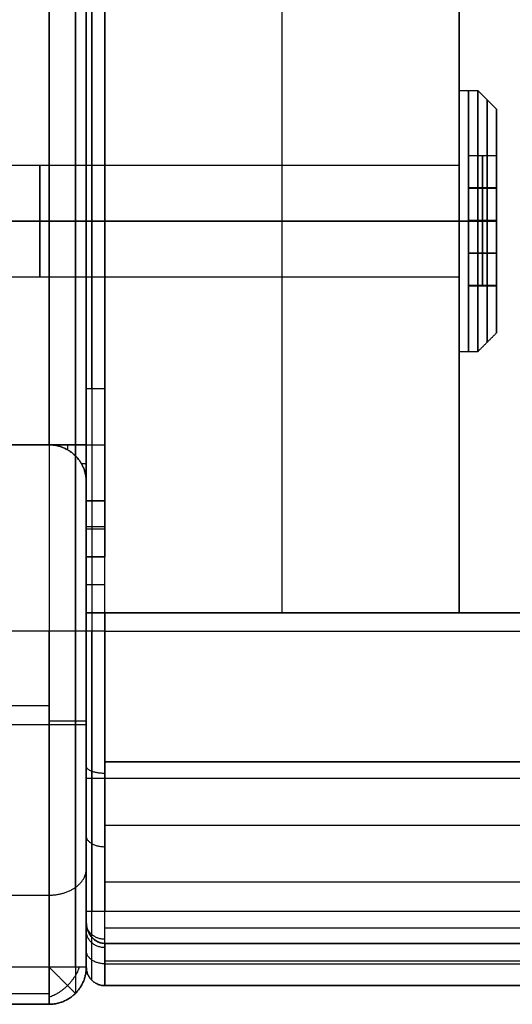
# Model space of a CAD drawing. Header units: millimetres. Extents: x 1640 to 2400, y 0 to 550.
# Tile 2 of 30: x 1666 to 1693, y 0 to 53. Entities that reach past the tile are written whole.
import ezdxf

# ---------------------------------------------------------------- set-up
doc = ezdxf.new("R2010")
doc.units = ezdxf.units.MM
doc.header["$MEASUREMENT"] = 0
doc.layers.add('Little architect__Table', color=7, linetype='Continuous', true_color=0x000000)

msp = doc.modelspace()

# ---------------------------------------------------------------- linework, layer by layer
at = {"layer": 'Little architect__Table'}
for p, q in [((1670, 2.451, 464.016), (1670, 547.549, 464.016)), ((1680.5, 21, 450), (1680.5, 529, 450)), ((1670, 30, 15), (1670, 272, 15)), ((1670, 8.096, 473.501), (1670, 90, 473.501)), ((1690, 70.402, 459.5), (1690, 44.598, 459.5)), ((1670, 44.828, 460), (1670, 70.172, 460)), ((1690, 45, 461), (1690, 49, 461)), ((1692, 48, 461), (1692, 45.509, 461)), ((1670, 47.206, 469), (1670, 47.206, 478)), ((1690, 45.5, 467.062), (1690, 45.5, 454.938)), ((1690.5, 45.509, 460.984), (1692, 45.509, 460.984)), ((1690.5, 38.527, 461), (1690.5, 45.509, 461)), ((1691.25, 45.518, 463), (1691.25, 42.036, 465.031)), ((1691.25, 45.518, 463), (1691.25, 45.5, 458.969)), ((1691.25, 42, 456.969), (1691.25, 45.5, 458.969)), ((1692, 45, 466.196), (1692, 45, 463.302)), ((1692, 45, 458.683), (1692, 45, 455.804)), ((1692, 43.777, 464.016), (1690.5, 43.777, 464.016)), ((1692, 43.75, 457.969), (1690.5, 43.75, 457.969)), ((1690.5, 42.018, 456.979), (1690.5, 42.018, 465.021)), ((1691.25, 42.036, 465.031), (1691.25, 38.536, 463.031)), ((1691.25, 38.518, 459), (1691.25, 42, 456.969)), ((1692, 40.286, 464.031), (1690.5, 40.286, 464.031)), ((1692, 40.259, 457.984), (1690.5, 40.259, 457.984)), ((1670, 21, 460), (1670, 39.172, 460)), ((1690, 39.402, 459.5), (1690, 21, 459.5)), ((1690, 39, 461), (1690, 35, 461)), ((1692, 39, 455.804), (1692, 39, 458.719)), ((1692, 39, 463.296), (1692, 39, 466.196)), ((1690, 38.5, 454.938), (1690, 38.5, 467.062)), ((1690.5, 38.527, 461.016), (1692, 38.527, 461.016)), ((1691.25, 38.518, 459), (1691.25, 38.536, 463.031)), ((1692, 36, 461), (1692, 38.527, 461)), ((1640, 30, 15), (1670, 30, 15)), ((1642, 30, 225), (1668, 30, 225)), ((1669, 29.732, 30), (1669, 30, 30)), ((1669, 30, 450), (1669, 30, 450.268)), ((1669.732, 30, 451), (1670, 30, 451)), ((1669.732, 29, 30), (1670, 29, 30)), ((1670, 2, 226), (1670, 28, 226)), ((1670, 21, 459.5), (2370, 21, 459.5)), ((1670, 21, 459.997), (1670, 2, 459.997)), ((1670, 21, 459.5), (1690, 21, 459.5)), ((1680, 21, 450), (1680, 21, 469)), ((1668, 16), (1642, 16)), ((1670, 16, 2), (1670, 16, 450)), ((1640, 15, 450), (1670, 15, 450)), ((2369, 13, 450), (1671, 13, 450)), ((1670, 12.133, 469), (2370, 12.133, 469)), ((1670, 11.497, 451), (1670, 11.497, 469)), ((1671, 1, 457), (2369, 1, 457)), ((1642, 0, 226), (1668, 0, 226)), ((1642, 0, 455), (1668, 0, 455))]:
    msp.add_line(p, q, dxfattribs=at)
for points, degree, knots in [([(1690, 21, 450), (1690, 22.5, 450), (1690, 24, 450), (1690, 25.5, 450), (1690, 27, 450), (1690, 273, 450), (1690, 519, 450), (1690, 520, 450), (1690, 521, 450), (1690, 525, 450), (1690, 529, 450)], 2, [0, 0, 0, 2.43083, 2.43083, 4.051383, 4.051383, 402.70751, 402.70751, 403.517787, 403.517787, 410, 410, 410]), ([(1690, 21, 469), (1690, 22.5, 469), (1690, 24, 469), (1690, 25.5, 469), (1690, 27, 469), (1690, 273, 469), (1690, 519, 469), (1690, 520, 469), (1690, 521, 469), (1690, 525, 469), (1690, 529, 469)], 2, [-840, -840, -840, -837.56917, -837.56917, -835.948617, -835.948617, -437.29249, -437.29249, -436.482213, -436.482213, -430, -430, -430]), ([(1670, 21, 451), (1670, 21, 453.5), (1670, 21, 456), (1670, 21, 462.5), (1670, 21, 469)], 2, [-744.284636, -744.284636, -744.284636, -739.284636, -739.284636, -726.284636, -726.284636, -726.284636]), ([(1670, 21, 451), (1670, 21, 453.5), (1670, 21, 456), (1670, 21, 462.5), (1670, 21, 469)], 2, [-858, -858, -858, -853, -853, -840, -840, -840]), ([(1671, 21, 450), (1845.5, 21, 450), (2020, 21, 450), (2194.5, 21, 450), (2369, 21, 450)], 2, [-693.715364, -693.715364, -693.715364, -344.715364, -344.715364, 4.284636, 4.284636, 4.284636]), ([(1690, 21, 469), (1690, 21, 462.5), (1690, 21, 456), (1690, 21, 453), (1690, 21, 450)], 2, [840, 840, 840, 853, 853, 859, 859, 859]), ([(1668, 0, 460), (1668, -0.036, 465.242), (1668, 4.347, 475.653), (1668, 14.758, 480.036), (1668, 20, 480)], 3, [-28.27362, -28.27362, -28.27362, -28.27362, -14.136811, 0, 0, 0, 0]), ([(1670, 4.412, 469), (1670, 5.588, 471.042), (1670, 7.173, 472.845), (1670, 9.042, 474.28), (1670, 10.193, 475.164), (1670, 11.451, 475.907), (1670, 12.78, 476.489), (1670, 15.048, 477.481), (1670, 17.522, 478.002), (1670, 20, 478)], 3, [0.542437, 0.542437, 0.542437, 0.542437, 7.610368, 7.610368, 7.610368, 11.963411, 11.963411, 11.963411, 19.390072, 19.390072, 19.390072, 19.390072]), ([(1671, 3.267, 469), (1671, 3.522, 469.475), (1671, 4.459, 471.054), (1671, 6.468, 473.532), (1671, 9.541, 476.023), (1671, 14.135, 478.386), (1671, 17.765, 479.004), (1671, 20, 479)], 3, [-0.000107, -0.000107, -0.000107, -0.000107, 1.500825, 5.078675, 8.656525, 12.234374, 19.390072, 19.390072, 19.390072, 19.390072]), ([(1670, 4.411, 469), (1670, 4.379, 469), (1670.002, 4.313, 469), (1670.014, 4.213, 469), (1670.033, 4.112, 469), (1670.061, 4.012, 469), (1670.097, 3.913, 469), (1670.142, 3.816, 469), (1670.196, 3.725, 469), (1670.258, 3.639, 469), (1670.327, 3.561, 469), (1670.402, 3.49, 469), (1670.482, 3.429, 469), (1670.566, 3.377, 469), (1670.652, 3.335, 469), (1670.74, 3.304, 469), (1670.828, 3.282, 469), (1670.914, 3.269, 469), (1670.972, 3.267, 469), (1671, 3.267, 469)], 3, [-1.686925, -1.686925, -1.686925, -1.686925, -1.589352, -1.489007, -1.386352, -1.281912, -1.176265, -1.070018, -0.963783, -0.85815, -0.753664, -0.650804, -0.549972, -0.451484, -0.355574, -0.2624, -0.172054, -0.084581, 0, 0, 0, 0]), ([(1670, 4.411, 469), (1670, 4.243, 468.71), (1670, 4.084, 468.415), (1670, 3.933, 468.116), (1670, 2.668, 465.612), (1670, 1.997, 462.808), (1670, 2, 460)], 3, [-9.422776, -9.422776, -9.422776, -9.422776, -8.417599, -8.417599, -8.417599, 0, 0, 0, 0]), ([(1671, 3.267, 469), (1671, 3.189, 468.857), (1671, 1.744, 466.086), (1671, 0.996, 462.966), (1671, 1, 460)], 3, [-8.880615, -8.880615, -8.880615, -8.880615, -8.417599, 0, 0, 0, 0])]:
    msp.add_open_spline(points, degree=degree, knots=knots, dxfattribs=at)
for points, degree in [([(1668, 191.5, 450), (1668, 110.75, 450), (1668, 30, 450)], 2), ([(1668, 30, 480), (1668, 110.75, 480), (1668, 191.5, 480)], 2), ([(1668, 30, 30), (1668, 110.75, 30), (1668, 191.5, 30)], 2), ([(1668, 191.5), (1668, 110.75), (1668, 30)], 2), ([(1669.414, 191.5, 479.414), (1669.414, 110.75, 479.414), (1669.414, 30, 479.414)], 2), ([(1669.414, 30, 450.586), (1669.414, 110.75, 450.586), (1669.414, 191.5, 450.586)], 2), ([(1669.414, 191.5, 29.414), (1669.414, 110.75, 29.414), (1669.414, 30, 29.414)], 2), ([(1669.414, 30, 0.586), (1669.414, 110.75, 0.586), (1669.414, 191.5, 0.586)], 2), ([(1670, 191.5, 478), (1670, 110.75, 478), (1670, 30, 478)], 2), ([(1670, 30, 452), (1670, 110.75, 452), (1670, 191.5, 452)], 2), ([(1670, 191.5, 28), (1670, 110.75, 28), (1670, 30, 28)], 2), ([(1670, 30, 2), (1670, 110.75, 2), (1670, 191.5, 2)], 2), ([(1670, 33, 478), (1670, 61.5, 478), (1670, 90, 478)], 2), ([(1670, 90, 451), (1670, 58.5, 451), (1670, 27, 451)], 2), ([(1670, 27, 469), (1670, 58.5, 469), (1670, 90, 469)], 2), ([(1670.293, 90, 450.293), (1670.293, 58.5, 450.293), (1670.293, 27, 450.293)], 2), ([(1671, 27, 450), (1671, 58.5, 450), (1671, 90, 450)], 2), ([(1670.293, 33, 478.707), (1670.293, 61.354, 478.707), (1670.293, 89.708, 478.707)], 2), ([(1671, 89, 479), (1671, 61, 479), (1671, 33, 479)], 2), ([(1690, 49, 461), (1690.5, 49, 461), (1691, 49, 461)], 2), ([(1691, 49, 461), (1691.5, 48.5, 461), (1692, 48, 461)], 2), ([(1690.5, 42.036, 465.031), (1690.5, 43.777, 464.016), (1690.5, 45.518, 463)], 2), ([(1690.5, 45.518, 463), (1691.25, 45.518, 463), (1692, 45.518, 463)], 2), ([(1690.5, 45.5, 458.969), (1690.5, 45.509, 460.984), (1690.5, 45.518, 463)], 2), ([(1692, 45.5, 458.969), (1691.25, 45.5, 458.969), (1690.5, 45.5, 458.969)], 2), ([(1690.5, 45.5, 458.969), (1690.5, 43.75, 457.969), (1690.5, 42, 456.969)], 2), ([(1692, 45.518, 463), (1692, 43.777, 464.016), (1692, 42.036, 465.031)], 2), ([(1692, 45.518, 463), (1692, 45.509, 460.984), (1692, 45.5, 458.969)], 2), ([(1692, 42, 456.969), (1692, 43.75, 457.969), (1692, 45.5, 458.969)], 2), ([(1645, 45, 461), (1657.5, 45, 461), (1670, 45, 461)], 2), ([(1645, 45, 461), (1667.5, 45, 461), (1690, 45, 461)], 2), ([(1670, 45, 461), (1680, 45, 461), (1690, 45, 461)], 2), ([(1645, 42, 458), (1657.5, 42, 458), (1670, 42, 458)], 2), ([(1670, 42, 464), (1657.5, 42, 464), (1645, 42, 464)], 2), ([(1645, 42, 458), (1667.5, 42, 458), (1690, 42, 458)], 2), ([(1690, 42, 464), (1667.5, 42, 464), (1645, 42, 464)], 2), ([(1670, 42, 458), (1680, 42, 458), (1690, 42, 458)], 2), ([(1690, 42, 464), (1680, 42, 464), (1670, 42, 464)], 2), ([(1690, 42, 458), (1690, 42, 456), (1690, 42, 454)], 2), ([(1690, 42, 468), (1690, 42, 466), (1690, 42, 464)], 2), ([(1690, 42, 454), (1690.5, 42, 454), (1691, 42, 454)], 2), ([(1691, 42, 468), (1690.5, 42, 468), (1690, 42, 468)], 2), ([(1692, 42.036, 465.031), (1691.25, 42.036, 465.031), (1690.5, 42.036, 465.031)], 2), ([(1690.5, 38.536, 463.031), (1690.5, 40.286, 464.031), (1690.5, 42.036, 465.031)], 2), ([(1692, 42, 456.969), (1691.25, 42, 456.969), (1690.5, 42, 456.969)], 2), ([(1690.5, 42, 456.969), (1690.5, 40.259, 457.984), (1690.5, 38.518, 459)], 2), ([(1691, 42, 454), (1691.5, 42, 454.5), (1692, 42, 455)], 2), ([(1692, 42, 467), (1691.5, 42, 467.5), (1691, 42, 468)], 2), ([(1692, 42.036, 465.031), (1692, 42.018, 465.021), (1692, 42, 465.011)], 2), ([(1692, 42, 455), (1692, 42, 455.984), (1692, 42, 456.969)], 2), ([(1692, 42, 465.011), (1692, 42, 466.005), (1692, 42, 467)], 2), ([(1692, 38.536, 463.031), (1692, 40.268, 464.021), (1692, 42, 465.011)], 2), ([(1692, 42, 456.969), (1692, 40.259, 457.984), (1692, 38.518, 459)], 2), ([(1645, 39, 461), (1657.5, 39, 461), (1670, 39, 461)], 2), ([(1645, 39, 461), (1667.5, 39, 461), (1690, 39, 461)], 2), ([(1670, 39, 461), (1680, 39, 461), (1690, 39, 461)], 2), ([(1692, 38.536, 463.031), (1691.25, 38.536, 463.031), (1690.5, 38.536, 463.031)], 2), ([(1690.5, 38.518, 459), (1690.5, 38.527, 461.016), (1690.5, 38.536, 463.031)], 2), ([(1692, 38.518, 459), (1691.25, 38.518, 459), (1690.5, 38.518, 459)], 2), ([(1692, 38.518, 459), (1692, 38.527, 461.016), (1692, 38.536, 463.031)], 2), ([(1691, 35, 461), (1691.5, 35.5, 461), (1692, 36, 461)], 2), ([(1690, 35, 461), (1690.5, 35, 461), (1691, 35, 461)], 2), ([(1670, 33, 478), (1670, 30, 478), (1670, 27, 478)], 2), ([(1670.293, 33, 478.707), (1670.293, 30, 478.707), (1670.293, 27, 478.707)], 2), ([(1671, 33, 479), (1671, 30, 479), (1671, 27, 479)], 2), ([(1668, 30, 450), (1655, 30, 450), (1642, 30, 450)], 2), ([(1642, 30), (1655, 30), (1668, 30)], 2), ([(1668, 30, 30), (1655, 30, 30), (1642, 30, 30)], 2), ([(1642, 30), (1655, 30), (1668, 30)], 2), ([(1668, 30, 120), (1668, 30, 237), (1668, 30, 354)], 2), ([(1670, 30, 30), (1669, 30, 30), (1668, 30, 30)], 2), ([(1668, 30), (1668, 16), (1668, 2)], 2), ([(1668, 30, 120), (1668, 30, 75), (1668, 30, 30)], 2), ([(1668, 30, 450), (1668, 30, 402), (1668, 30, 354)], 2), ([(1670, 30, 450), (1669, 30, 450), (1668, 30, 450)], 2), ([(1668, 30, 480), (1668, 25, 480), (1668, 20, 480)], 2), ([(1669.414, 2, 0.586), (1669.414, 16, 0.586), (1669.414, 30, 0.586)], 2), ([(1669.414, 30, 479.414), (1669.414, 25, 479.414), (1669.414, 20, 479.414)], 2), ([(1670, 28, 30), (1670, 29, 30), (1670, 30, 30)], 2), ([(1670, 30, 2), (1670, 16, 2), (1670, 2, 2)], 2), ([(1670, 30, 2), (1670, 30, 16), (1670, 30, 30)], 2), ([(1670, 30, 452), (1670, 30, 451), (1670, 30, 450)], 2), ([(1670, 20, 478), (1670, 25, 478), (1670, 30, 478)], 2), ([(1670, 30, 450), (1670, 16, 450), (1670, 2, 450)], 2), ([(1670, 30, 2), (1670, 30, 15), (1670, 30, 28)], 2), ([(1669.414, 29.414, 120), (1669.414, 29.414, 237), (1669.414, 29.414, 354)], 2), ([(1669.414, 29.414, 354), (1669.414, 29.414, 402), (1669.414, 29.414, 450)], 2), ([(1669.414, 29.414, 30), (1669.414, 29.414, 75), (1669.414, 29.414, 120)], 2), ([(1670, 28, 354), (1670, 28, 237), (1670, 28, 120)], 2), ([(1670, 2, 450), (1670, 15, 450), (1670, 28, 450)], 2), ([(1670, 28, 120), (1670, 28, 75), (1670, 28, 30)], 2), ([(1670, 28, 354), (1670, 28, 402), (1670, 28, 450)], 2), ([(1670, 24, 478), (1670, 25.5, 478), (1670, 27, 478)], 2), ([(1670, 27, 451), (1670, 25.5, 451), (1670, 24, 451)], 2), ([(1670, 24, 469), (1670, 25.5, 469), (1670, 27, 469)], 2), ([(1670.293, 27, 478.707), (1670.293, 25.5, 478.707), (1670.293, 24, 478.707)], 2), ([(1670.293, 27, 450.293), (1670.293, 25.5, 450.293), (1670.293, 24, 450.293)], 2), ([(1671, 27, 479), (1671, 25.5, 479), (1671, 24, 479)], 2), ([(1671, 24, 450), (1671, 25.5, 450), (1671, 27, 450)], 2), ([(1670, 20, 478), (1670, 22, 478), (1670, 24, 478)], 2), ([(1670, 24, 451), (1670, 22.5, 451), (1670, 21, 451)], 2), ([(1670, 21, 469), (1670, 22.5, 469), (1670, 24, 469)], 2), ([(1670.293, 24, 478.707), (1670.293, 22, 478.707), (1670.293, 20, 478.707)], 2), ([(1670.293, 24, 450.293), (1670.293, 22.5, 450.293), (1670.293, 21, 450.293)], 2), ([(1671, 21, 450), (1671, 22.5, 450), (1671, 24, 450)], 2), ([(1671, 20, 479), (1671, 22, 479), (1671, 24, 479)], 2), ([(2370, 21, 469), (2020, 21, 469), (1670, 21, 469)], 2), ([(1670, 21, 469), (1670, 12.706, 469), (1670, 4.411, 469)], 2), ([(1670, 5, 451), (1670, 13, 451), (1670, 21, 451)], 2), ([(1670, 21, 469), (1680, 21, 469), (1690, 21, 469)], 2), ([(1670, 4.412, 469), (1670, 12.706, 469), (1670, 21, 469)], 2), ([(1670.293, 21, 450.293), (1670.293, 13, 450.293), (1670.293, 5, 450.293)], 2), ([(1671, 21, 450), (1671, 13, 450), (1671, 5, 450)], 2), ([(1690, 21, 450), (1680.5, 21, 450), (1671, 21, 450)], 2), ([(1668, 20, 480), (1655, 20, 480), (1642, 20, 480)], 2), ([(1669.414, 20, 479.414), (1669.414, 14.912, 479.449), (1669.414, 4.805, 475.195), (1669.414, 0.551, 465.088), (1669.414, 0.586, 460)], 3), ([(1670, 2, 460), (1670, 1.968, 464.718), (1670, 5.912, 474.088), (1670, 15.282, 478.032), (1670, 20, 478)], 3), ([(1671, 20, 479), (1787.333, 20, 479), (1903.667, 20, 479), (2020, 20, 479)], 3), ([(1671, 13.007, 477.667), (1787.333, 13.007, 477.667), (1903.667, 13.007, 477.667), (2020, 13.007, 477.667)], 3), ([(1671, 9.603, 475.903), (1787.333, 9.603, 475.903), (1903.667, 9.603, 475.903), (2020, 9.603, 475.903)], 3), ([(1671, 6.565, 473.435), (1787.333, 6.565, 473.435), (1903.667, 6.565, 473.435), (2020, 6.565, 473.435)], 3), ([(1642, 5.858, 474.142), (1655, 5.858, 474.142), (1668, 5.858, 474.142)], 2), ([(1670, 2, 454), (1670, 1.995, 453.214), (1670, 2.652, 451.652), (1670, 4.214, 450.995), (1670, 5, 451)], 3), ([(1671, 5, 450), (1845.5, 5, 450), (2020, 5, 450)], 2), ([(1671, 3.267, 469), (1670.383, 3.267, 469), (1670, 3.847, 469), (1670, 4.412, 469)], 3), ([(1671, 4.097, 470.397), (1787.333, 4.097, 470.397), (1903.667, 4.097, 470.397), (2020, 4.097, 470.397)], 3), ([(1671, 3.267, 469), (1787.333, 3.267, 469), (1903.667, 3.267, 469), (2020, 3.267, 469)], 3), ([(2020, 3.267, 469), (1903.667, 3.267, 469), (1787.333, 3.267, 469), (1671, 3.267, 469)], 3), ([(1671, 2.333, 466.993), (1787.333, 2.333, 466.993), (1903.667, 2.333, 466.993), (2020, 2.333, 466.993)], 3), ([(1671, 2.172, 451.172), (1845.5, 2.172, 451.172), (2020, 2.172, 451.172)], 2), ([(1668, 2), (1655, 2), (1642, 2)], 2), ([(1670, 2, 120), (1670, 2, 237), (1670, 2, 354)], 2), ([(1670, 2, 2), (1670, 2, 16), (1670, 2, 30)], 2), ([(1670, 2, 450), (1670, 2, 402), (1670, 2, 354)], 2), ([(1670, 2, 120), (1670, 2, 75), (1670, 2, 30)], 2), ([(1670, 2, 450), (1670, 2, 455), (1670, 2, 460)], 2), ([(1670, 2, 460), (1670, 2, 458), (1670, 2, 456)], 2), ([(1670, 2, 456), (1670, 2, 455), (1670, 2, 454)], 2), ([(1670.293, 1.293, 456), (1670.293, 1.293, 458), (1670.293, 1.293, 460)], 2), ([(1670.293, 1.293, 456), (1670.293, 1.293, 455), (1670.293, 1.293, 454)], 2), ([(1642, 0.586, 0.586), (1655, 0.586, 0.586), (1668, 0.586, 0.586)], 2), ([(1669.414, 0.586, 354), (1669.414, 0.586, 237), (1669.414, 0.586, 120)], 2), ([(1669.414, 0.586, 450), (1669.414, 0.586, 402), (1669.414, 0.586, 354)], 2), ([(1669.414, 0.586, 30), (1669.414, 0.586, 16), (1669.414, 0.586, 2)], 2), ([(1669.414, 0.586, 120), (1669.414, 0.586, 75), (1669.414, 0.586, 30)], 2), ([(1669.414, 0.586, 460), (1669.414, 0.586, 455), (1669.414, 0.586, 450)], 2), ([(1671, 1, 460), (1787.333, 1, 460), (1903.667, 1, 460), (2020, 1, 460)], 3), ([(2020, 1, 454), (1845.5, 1, 454), (1671, 1, 454)], 2), ([(1671, 1, 456), (1671, 1, 458), (1671, 1, 460)], 2), ([(1671, 1, 454), (1671, 1, 455), (1671, 1, 456)], 2), ([(1642, 0, 450), (1655, 0, 450), (1668, 0, 450)], 2), ([(1668, 0, 450), (1668, 0, 455), (1668, 0, 460)], 2), ([(1642, 0, 450), (1655, 0, 450), (1668, 0, 450)], 2), ([(1668, 0, 2), (1655, 0, 2), (1642, 0, 2)], 2), ([(1642, 0, 460), (1655, 0, 460), (1668, 0, 460)], 2), ([(1668, 0, 354), (1668, 0, 237), (1668, 0, 120)], 2), ([(1668, 0, 30), (1668, 0, 16), (1668, 0, 2)], 2), ([(1668, 0, 30), (1668, 0, 75), (1668, 0, 120)], 2), ([(1668, 0, 354), (1668, 0, 402), (1668, 0, 450)], 2)]:
    msp.add_open_spline(points, degree=degree, dxfattribs=at)
for points, weights, degree, knots in [([(1690, 42, 468), (1690, 49, 468), (1690, 49, 461), (1690, 49, 454), (1690, 42, 454)], [1, 0.707106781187, 1, 0.707106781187, 1], 2, [21.991149, 21.991149, 21.991149, 32.986723, 32.986723, 43.982297, 43.982297, 43.982297]), ([(1690.5, 42, 468), (1690.5, 49, 468), (1690.5, 49, 461), (1690.5, 49, 454), (1690.5, 42, 454)], [1, 0.707106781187, 1, 0.707106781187, 1], 2, [21.991149, 21.991149, 21.991149, 32.986723, 32.986723, 43.982297, 43.982297, 43.982297]), ([(1691, 42, 468), (1691, 49, 468), (1691, 49, 461), (1691, 49, 454), (1691, 42, 454)], [1, 0.707106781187, 1, 0.707106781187, 1], 2, [21.991149, 21.991149, 21.991149, 32.986723, 32.986723, 43.982297, 43.982297, 43.982297]), ([(1691.5, 42, 467.5), (1691.5, 48.5, 467.5), (1691.5, 48.5, 461), (1691.5, 48.5, 454.5), (1691.5, 42, 454.5)], [1, 0.707106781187, 1, 0.707106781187, 1], 2, [21.991149, 21.991149, 21.991149, 32.986723, 32.986723, 43.982297, 43.982297, 43.982297]), ([(1692, 42, 455), (1692, 48, 455), (1692, 48, 461), (1692, 48, 467), (1692, 42, 467)], [1, 0.707106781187, 1, 0.707106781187, 1], 2, [-43.982297, -43.982297, -43.982297, -32.986723, -32.986723, -21.991149, -21.991149, -21.991149]), ([(1667.5, 42, 464), (1667.5, 45, 464), (1667.5, 45, 461), (1667.5, 45, 458), (1667.5, 42, 458)], [1, 0.707106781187, 1, 0.707106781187, 1], 2, [21.991149, 21.991149, 21.991149, 32.986723, 32.986723, 43.982297, 43.982297, 43.982297]), ([(1667.5, 42, 464), (1667.5, 45, 464), (1667.5, 45, 461), (1667.5, 45, 458), (1667.5, 42, 458)], [1, 0.707106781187, 1, 0.707106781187, 1], 2, [21.991149, 21.991149, 21.991149, 32.986723, 32.986723, 43.982297, 43.982297, 43.982297]), ([(1670, 42, 464), (1670, 45, 464), (1670, 45, 461), (1670, 45, 458), (1670, 42, 458)], [1, 0.707106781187, 1, 0.707106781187, 1], 2, [21.99115, 21.99115, 21.99115, 32.986724, 32.986724, 43.982297, 43.982297, 43.982297]), ([(1670, 42, 458), (1670, 45, 458), (1670, 45, 461), (1670, 45, 464), (1670, 42, 464)], [1, 0.707106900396, 1, 0.707106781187, 1], 2, [-43.982297, -43.982297, -43.982297, -32.986725, -32.986725, -21.99115, -21.99115, -21.99115]), ([(1690, 42, 464), (1690, 45, 464), (1690, 45, 461), (1690, 45, 458), (1690, 42, 458)], [1, 0.707106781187, 1, 0.707106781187, 1], 2, [21.991149, 21.991149, 21.991149, 32.986723, 32.986723, 43.982297, 43.982297, 43.982297]), ([(1690, 42, 458), (1690, 45, 458), (1690, 45, 461), (1690, 45, 464), (1690, 42, 464)], [1, 0.707106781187, 1, 0.707106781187, 1], 2, [-43.982297, -43.982297, -43.982297, -32.986723, -32.986723, -21.991149, -21.991149, -21.991149]), ([(1667.5, 42, 458), (1667.5, 39, 458), (1667.5, 39, 461), (1667.5, 39, 464), (1667.5, 42, 464)], [1, 0.707106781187, 1, 0.707106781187, 1], 2, [0, 0, 0, 10.995574, 10.995574, 21.991149, 21.991149, 21.991149]), ([(1667.5, 42, 458), (1667.5, 39, 458), (1667.5, 39, 461), (1667.5, 39, 464), (1667.5, 42, 464)], [1, 0.707106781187, 1, 0.707106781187, 1], 2, [0, 0, 0, 10.995574, 10.995574, 21.991149, 21.991149, 21.991149]), ([(1670, 42, 458), (1670, 39, 458), (1670, 39, 461), (1670, 39, 464), (1670, 42, 464)], [1, 0.707106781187, 1, 0.707106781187, 1], 2, [0, 0, 0, 10.995575, 10.995575, 21.99115, 21.99115, 21.99115]), ([(1670, 42, 464), (1670, 39, 464), (1670, 39, 461), (1670, 39, 458), (1670, 42, 458)], [1, 0.707106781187, 1, 0.707106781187, 1], 2, [-21.99115, -21.99115, -21.99115, -10.995575, -10.995575, 0, 0, 0]), ([(1690, 42, 458), (1690, 39, 458), (1690, 39, 461), (1690, 39, 464), (1690, 42, 464)], [1, 0.707106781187, 1, 0.707106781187, 1], 2, [0, 0, 0, 10.995574, 10.995574, 21.991149, 21.991149, 21.991149]), ([(1690, 42, 454), (1690, 35, 454), (1690, 35, 461), (1690, 35, 468), (1690, 42, 468)], [1, 0.707106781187, 1, 0.707106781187, 1], 2, [0, 0, 0, 10.995574, 10.995574, 21.991149, 21.991149, 21.991149]), ([(1690, 42, 458), (1690, 39, 458), (1690, 39, 461), (1690, 39, 464), (1690, 42, 464)], [1, 0.707106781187, 1, 0.707106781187, 1], 2, [0, 0, 0, 10.995574, 10.995574, 21.991149, 21.991149, 21.991149]), ([(1690.5, 42, 454), (1690.5, 35, 454), (1690.5, 35, 461), (1690.5, 35, 468), (1690.5, 42, 468)], [1, 0.707106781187, 1, 0.707106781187, 1], 2, [0, 0, 0, 10.995574, 10.995574, 21.991149, 21.991149, 21.991149]), ([(1691, 42, 454), (1691, 35, 454), (1691, 35, 461), (1691, 35, 468), (1691, 42, 468)], [1, 0.707106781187, 1, 0.707106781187, 1], 2, [0, 0, 0, 10.995574, 10.995574, 21.991149, 21.991149, 21.991149]), ([(1691.5, 42, 454.5), (1691.5, 35.5, 454.5), (1691.5, 35.5, 461), (1691.5, 35.5, 467.5), (1691.5, 42, 467.5)], [1, 0.707106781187, 1, 0.707106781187, 1], 2, [0, 0, 0, 10.995574, 10.995574, 21.991149, 21.991149, 21.991149]), ([(1692, 42, 467), (1692, 36, 467), (1692, 36, 461), (1692, 36, 455), (1692, 42, 455)], [1, 0.707106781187, 1, 0.707106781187, 1], 2, [-21.991149, -21.991149, -21.991149, -10.995574, -10.995574, 0, 0, 0]), ([(1670.293, 3.6, 469), (1670.293, 3.646, 469.084), (1670.293, 3.692, 469.167), (1670.293, 3.74, 469.25), (1670.293, 4.969, 471.414), (1670.293, 7.648, 474.484), (1670.293, 13.348, 477.851), (1670.293, 17.423, 478.709), (1670.293, 20, 478.707)], [0.853553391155, 0.853553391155, 0.853553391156, 0.853553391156, 0.853553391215, 0.853553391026, 0.853553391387, 0.853553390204, 0.853553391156], 3, [0.151893, 0.151893, 0.151893, 0.151893, 0.427168, 0.427168, 0.427168, 7.610379, 11.963418, 19.390072, 19.390072, 19.390072, 19.390072]), ([(1670.293, 1.293, 460), (1670.293, 1.289, 462.92), (1670.293, 2.038, 466.045), (1670.293, 3.497, 468.813), (1670.293, 3.6, 469)], [0.853553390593, 0.853553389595, 0.853553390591, 0.853553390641, 0.853553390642], 3, [0, 0, 0, 0, 8.417599, 9.032356, 9.032356, 9.032356, 9.032356]), ([(1669.414, 0.586, 2), (1669.414, 0.586, 1.162), (1668.992, 1.008, 0.575), (1668.579, 1.421), (1668, 2)], [0.853553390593, 0.787291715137, 0.853553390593, 0.788636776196, 0.850917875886], 2, [2.659066, 2.659066, 2.659066, 3.494069, 3.494069, 4.312121, 4.312121, 4.312121])]:
    msp.add_rational_spline(points, weights, degree=degree, knots=knots, dxfattribs=at)
for points, weights, degree in [([(1671, 33, 479), (1670, 33, 479), (1670, 33, 478)], [1, 0.707106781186, 1], 2), ([(1670, 28, 120), (1670, 30, 120), (1668, 30, 120)], [1, 0.707106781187, 1], 2), ([(1668, 30, 354), (1670, 30, 354), (1670, 28, 354)], [1, 0.707106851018, 0.999999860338], 2), ([(1670, 28, 450), (1670, 30, 450), (1668, 30, 450)], [1, 0.707106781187, 1], 2), ([(1668, 30, 30), (1670, 30, 30), (1670, 28, 30)], [1, 0.707106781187, 1], 2), ([(1668, 30), (1670, 30), (1670, 30, 2)], [1, 0.707106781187, 1], 2), ([(1668, 30, 249.133), (1670, 30, 249.133), (1670, 28, 249.133)], [1, 0.707106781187, 1], 2), ([(1668, 30, 450), (1670, 30, 450), (1670, 30, 452)], [1, 0.707106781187, 1], 2), ([(1670, 30, 478), (1670, 30, 480), (1668, 30, 480)], [1, 0.707106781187, 1], 2), ([(1670, 30, 28), (1670, 30, 30), (1668, 30, 30)], [1, 0.707106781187, 1], 2), ([(1668, 30), (1670, 30), (1670, 30, 2)], [1, 0.707106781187, 1], 2), ([(1670, 30, 478), (1670, 30, 479), (1671, 30, 479)], [1, 0.707106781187, 1], 2), ([(1670, 27, 478), (1670, 27, 479), (1671, 27, 479)], [1, 0.707106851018, 0.999999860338], 2), ([(1671, 27, 450), (1670, 27, 450), (1670, 27, 451)], [0.999999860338, 0.707106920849, 0.999999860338], 2), ([(1671, 25.6, 450), (1670, 25.6, 450), (1670, 25.6, 451)], [1, 0.707106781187, 1], 2), ([(1670, 25.5, 478), (1670, 25.5, 479), (1671, 25.5, 479)], [1, 0.707106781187, 1], 2), ([(1671, 24, 479), (1670, 24, 479), (1670, 24, 478)], [1, 0.707106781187, 1], 2), ([(1670, 24, 451), (1670, 24, 450), (1671, 24, 450)], [0.999999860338, 0.707106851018, 1], 2), ([(1671, 22.5, 450), (1670, 22.5, 450), (1670, 22.5, 451)], [1, 0.707106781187, 1], 2), ([(1670, 21, 451), (1670, 21, 450), (1671, 21, 450)], [1, 0.707106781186, 1], 2), ([(1670, 21, 451), (1670, 21, 450), (1671, 21, 450)], [1, 0.707106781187, 1], 2), ([(1670, 20, 478), (1670, 20, 480), (1668, 20, 480)], [1, 0.707106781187, 1], 2), ([(1671, 20, 479), (1670, 20, 479), (1670, 20, 478)], [1, 0.707106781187, 1], 2), ([(1668, 15.2), (1670, 15.2), (1670, 15.2, 2)], [1, 0.707106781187, 1], 2), ([(1671, 12.379, 477.405), (1670, 12.379, 477.405), (1670, 12.78, 476.489)], [1, 0.707099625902, 1.00001431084], 2), ([(1671, 8.433, 475.073), (1670, 8.433, 475.073), (1670, 9.042, 474.28)], [1, 0.707095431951, 1.00002269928], 2), ([(1668, 5.854, 474.146), (1670, 5.854, 474.146), (1670, 7.268, 472.732)], [1, 0.707106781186, 1], 2), ([(1670, 5, 451), (1670, 5, 450), (1671, 5, 450)], [1, 0.707106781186, 1], 2), ([(1670.293, 1.293, 454), (1670.293, 1.286, 453.028), (1670.293, 2.099, 451.099), (1670.293, 4.028, 450.286), (1670.293, 5, 450.293)], [0.853553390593, 0.853553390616, 0.853553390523, 0.853553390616, 0.853553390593], 3), ([(1671, 1, 454), (1671, 1, 450), (1671, 5, 450)], [1, 0.707106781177, 1], 2), ([(1671, 3.04, 468.567), (1670, 3.04, 468.567), (1670, 3.933, 468.116)], [0.999999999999, 0.707106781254, 1.00000000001], 2), ([(1671, 3.485, 469.394), (1670.185, 3.485, 469.394), (1670.021, 4.179, 469)], [1, 0.747594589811, 0.930217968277], 2), ([(1671, 2.171, 451.171), (1670, 2.171, 451.171), (1670, 2.878, 451.878)], [1, 0.707106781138, 1], 2), ([(1669.625, 2.001, 0.834), (1669.212, 0.788, 0.258), (1667.999, 0.375, 0.834)], [0.938818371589, 0.768288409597, 0.938818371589], 2), ([(1668, 0, 450), (1670, 0, 450), (1670, 2, 450)], [1, 0.707106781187, 1], 2), ([(1670, 2, 354), (1670, 0, 354), (1668, 0, 354)], [1, 0.707106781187, 1], 2), ([(1670, 2, 2), (1670, 2), (1668, 2)], [1, 0.707106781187, 1], 2), ([(1668, 2), (1668, 0), (1668, 0, 2)], [1, 0.707106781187, 1], 2), ([(1670, 2, 2), (1670, 0, 2), (1668, 0, 2)], [0.999999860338, 0.707106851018, 1], 2), ([(1670, 2, 30), (1670, 0, 30), (1668, 0, 30)], [1, 0.707106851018, 0.999999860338], 2), ([(1668, 0, 120), (1670, 0, 120), (1670, 2, 120)], [1, 0.707106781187, 1], 2), ([(1668, 0, 250), (1670, 0, 250), (1670, 2, 250)], [1, 0.707106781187, 1], 2), ([(1668, 0, 14.8), (1670, 0, 14.8), (1670, 2, 14.8)], [1, 0.707106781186, 1], 2), ([(1668, 0, 460), (1670, 0, 460), (1670, 2, 460)], [1, 0.707106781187, 1], 2), ([(1668, 0, 450), (1670, 0, 450), (1670, 2, 450)], [1, 0.707106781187, 1], 2), ([(1671, 1, 460), (1670, 1, 460), (1670, 2, 460)], [1, 0.707106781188, 0.999999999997], 2), ([(1671, 1, 454), (1670, 1, 454), (1670, 2, 454)], [1, 0.707106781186, 1], 2), ([(1670, 2, 456), (1670, 1, 456), (1671, 1, 456)], [0.999999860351, 0.707106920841, 0.999999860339], 2)]:
    msp.add_rational_spline(points, weights, degree=degree, dxfattribs=at)

doc.saveas('drawing.dxf')
